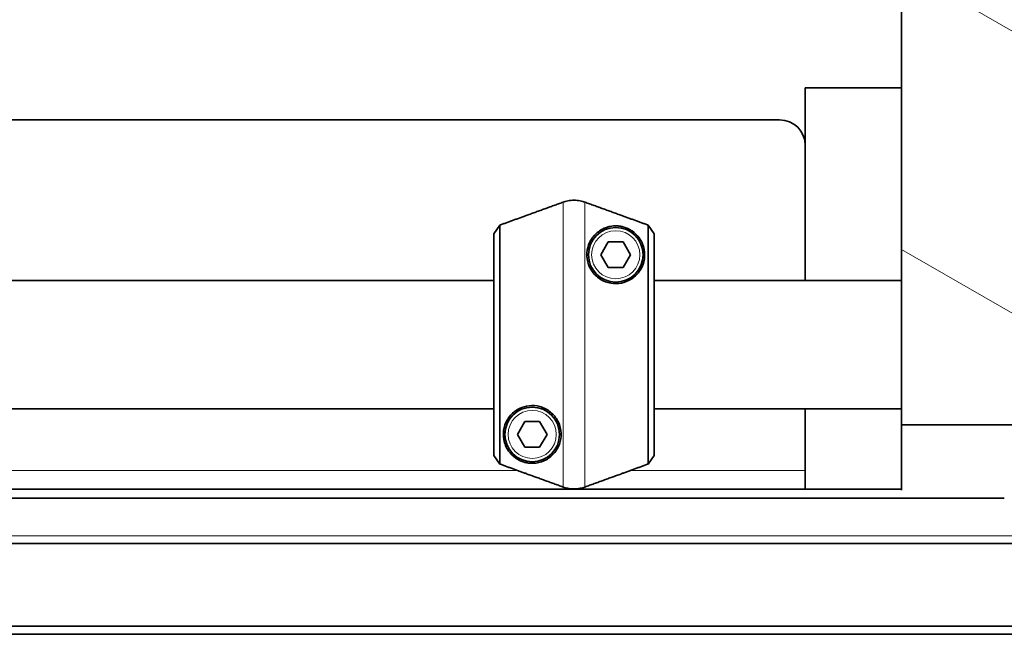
# Model space of a CAD drawing. Header units: millimetres. Extents: x 0 to 7128, y 0 to 5040.
# Tile 38 of 215: x 2201 to 2354, y 306 to 402. Entities that reach past the tile are written whole.
import ezdxf

# ---------------------------------------------------------------- set-up
doc = ezdxf.new("R2010")
doc.units = ezdxf.units.MM
doc.header["$LTSCALE"] = 12
doc.layers.add('Spigoli tangenti visibili(ISO)', color=7, linetype='Continuous', lineweight=15, true_color=0x00803f)
doc.layers.add('Tratteggio', color=7, linetype='Continuous', lineweight=9, true_color=0x1e1e47)
doc.layers.add('Spigoli visibili(ISO)', color=7, linetype='Continuous', lineweight=35)

msp = doc.modelspace()

# ---------------------------------------------------------------- hatches: boundary and pattern name
at = {"layer": 'Tratteggio'}
h = msp.add_hatch(dxfattribs=at)
h.set_pattern_fill('ANSI31', color=256, scale=304.8, angle=105.00025, style=0)
h.set_pattern_definition([(150.0002, (0, 0), (-19.04986, -32.99565), [])])
h.paths.add_polyline_path([(2357.926, 501.697), (2337.926, 501.697), (2337.926, 338.697), (2357.926, 338.697)])

# ---------------------------------------------------------------- linework, layer by layer
at = {"layer": 'Spigoli tangenti visibili(ISO)'}
for p, q in [((2285.216, 329), (2285.216, 373.394)), ((2288.636, 329), (2288.636, 373.394)), ((2278.111, 331.586), (2193.741, 331.586)), ((2322.926, 331.586), (2295.741, 331.586)), ((675.926, 321.369), (2355.926, 321.369))]:
    msp.add_line(p, q, dxfattribs=at)
for centre in [(2293.426, 365.197), (2280.426, 337.197)]:
    msp.add_circle(centre, 3.75, dxfattribs=at)
at = {"layer": 'Spigoli visibili(ISO)'}
for p, q in [((2337.926, 501.697), (2337.926, 338.697)), ((2322.926, 361.197), (2322.926, 391.197)), ((2322.926, 391.197), (2337.926, 391.197)), ((2318.926, 386.21), (1544.926, 386.21)), ((2275.365, 369.809), (2274.426, 368.467)), ((2275.365, 369.809), (2275.365, 332.586)), ((2299.426, 368.467), (2298.486, 369.809)), ((2298.486, 332.586), (2298.486, 369.809)), ((2274.426, 333.928), (2274.426, 368.467)), ((2299.426, 368.467), (2299.426, 333.928)), ((2291.116, 365.197), (2292.271, 367.197)), ((2292.271, 367.197), (2294.58, 367.197)), ((2294.58, 367.197), (2295.735, 365.197)), ((2292.271, 363.197), (2291.116, 365.197)), ((2295.735, 365.197), (2294.58, 363.197)), ((2294.58, 363.197), (2292.271, 363.197)), ((2274.426, 361.197), (2197.426, 361.197)), ((2337.926, 361.197), (2299.426, 361.197)), ((2274.426, 341.197), (2197.426, 341.197)), ((2337.926, 341.197), (2299.426, 341.197)), ((2322.926, 328.682), (2322.926, 341.197)), ((2278.116, 337.197), (2279.271, 339.197)), ((2279.271, 339.197), (2281.58, 339.197)), ((2281.58, 339.197), (2282.735, 337.197)), ((2337.926, 338.697), (2357.926, 338.697)), ((2337.926, 338.697), (2337.926, 328.518)), ((2279.271, 335.197), (2278.116, 337.197)), ((2282.735, 337.197), (2281.58, 335.197)), ((2281.58, 335.197), (2279.271, 335.197)), ((2274.426, 333.928), (2275.365, 332.586)), ((2298.486, 332.586), (2299.426, 333.928)), ((693.926, 328.682), (2337.926, 328.682)), ((677.926, 327.268), (2353.926, 327.268)), ((2355.926, 320.197), (675.926, 320.197)), ((2423.926, 307.338), (607.926, 307.338)), ((2423.926, 306.042), (607.926, 306.042))]:
    msp.add_line(p, q, dxfattribs=at)
for centre in [(2293.426, 365.197), (2280.426, 337.197)]:
    msp.add_circle(centre, 4.25, dxfattribs=at)
msp.add_ellipse((2318.926, 382.27), major_axis=(4, 0), ratio=0.9848078, start_param=0, end_param=1.5707963, dxfattribs=at)
for points in [[(2285.216, 373.394), (2279.858, 371.444), (2275.365, 369.809)], [(2298.486, 369.809), (2293.994, 371.444), (2288.636, 373.394)], [(2275.365, 332.586), (2279.858, 330.95), (2285.216, 329)], [(2288.636, 329), (2293.994, 330.95), (2298.486, 332.586)]]:
    msp.add_rational_spline(points, [1, 1.00388159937, 1], degree=2, dxfattribs=at)
for points, knots in [([(2288.636, 373.394), (2288.405, 373.478), (2288.155, 373.549), (2287.571, 373.665), (2287.234, 373.696), (2286.926, 373.696), (2286.617, 373.696), (2286.28, 373.665), (2285.697, 373.549), (2285.447, 373.478), (2285.216, 373.394)], [-0.16372396, -0.16372396, -0.16372396, -0.16372396, -0.09255801, -0.09255801, 0, 0, 0, 0.09255801, 0.09255801, 0.16372396, 0.16372396, 0.16372396, 0.16372396]), ([(2292.681, 360.759), (2292.107, 360.856), (2291.5, 361.081), (2290.438, 361.773), (2289.984, 362.239), (2289.28, 363.314), (2289.053, 363.965), (2288.882, 365.206), (2288.937, 365.795), (2289.219, 366.925), (2289.518, 367.514), (2290.293, 368.487), (2290.766, 368.87), (2291.71, 369.389), (2292.248, 369.581), (2293.136, 369.698), (2293.443, 369.709), (2293.934, 369.671), (2294.103, 369.65), (2294.459, 369.581), (2294.646, 369.534), (2295.041, 369.402), (2295.246, 369.318), (2295.629, 369.127), (2295.809, 369.019), (2296.441, 368.588), (2296.841, 368.163), (2297.475, 367.263), (2297.729, 366.662), (2297.968, 365.393), (2297.946, 364.724), (2297.668, 363.609), (2297.436, 363.068), (2296.734, 362.088), (2296.264, 361.651), (2295.333, 361.094), (2294.841, 360.891), (2293.781, 360.679), (2293.214, 360.67), (2292.681, 360.759)], [0, 0, 0, 0, 0.1832497, 0.1832497, 0.3664995, 0.3664995, 0.5839853, 0.5839853, 0.8014712, 0.8014712, 1.0856729, 1.0856729, 1.3698745, 1.3698745, 1.6301332, 1.6301332, 1.7602625, 1.7602625, 1.8253271, 1.8253271, 1.8903918, 1.8903918, 1.9515842, 1.9515842, 2.0127765, 2.0127765, 2.2083595, 2.2083595, 2.4815171, 2.4815171, 2.7546748, 2.7546748, 2.9771542, 2.9771542, 3.1996335, 3.1996335, 3.3698741, 3.3698741, 3.5401146, 3.5401146, 3.5401146, 3.5401146]), ([(2281.171, 341.635), (2281.745, 341.539), (2282.352, 341.313), (2283.413, 340.622), (2283.868, 340.155), (2284.572, 339.081), (2284.799, 338.43), (2284.969, 337.189), (2284.914, 336.599), (2284.633, 335.47), (2284.333, 334.88), (2283.559, 333.908), (2283.085, 333.524), (2282.141, 333.005), (2281.603, 332.813), (2280.715, 332.697), (2280.409, 332.685), (2279.918, 332.723), (2279.749, 332.745), (2279.393, 332.814), (2279.206, 332.86), (2278.81, 332.992), (2278.605, 333.076), (2278.222, 333.268), (2278.043, 333.375), (2277.41, 333.807), (2277.011, 334.231), (2276.377, 335.131), (2276.122, 335.732), (2275.884, 337.002), (2275.906, 337.67), (2276.184, 338.786), (2276.416, 339.326), (2277.117, 340.306), (2277.588, 340.743), (2278.519, 341.3), (2279.011, 341.503), (2280.07, 341.716), (2280.638, 341.725), (2281.171, 341.635)], [0, 0, 0, 0, 0.1832497, 0.1832497, 0.3664995, 0.3664995, 0.5839853, 0.5839853, 0.8014712, 0.8014712, 1.0856729, 1.0856729, 1.3698745, 1.3698745, 1.6301332, 1.6301332, 1.7602625, 1.7602625, 1.8253271, 1.8253271, 1.8903918, 1.8903918, 1.9515842, 1.9515842, 2.0127765, 2.0127765, 2.2083595, 2.2083595, 2.4815171, 2.4815171, 2.7546748, 2.7546748, 2.9771542, 2.9771542, 3.1996335, 3.1996335, 3.3698741, 3.3698741, 3.5401146, 3.5401146, 3.5401146, 3.5401146]), ([(2285.216, 329), (2285.447, 328.916), (2285.697, 328.845), (2286.28, 328.729), (2286.617, 328.699), (2286.926, 328.699), (2287.234, 328.699), (2287.571, 328.729), (2288.155, 328.845), (2288.405, 328.916), (2288.636, 329)], [-0.16372396, -0.16372396, -0.16372396, -0.16372396, -0.09255801, -0.09255801, 0, 0, 0, 0.09255801, 0.09255801, 0.16372396, 0.16372396, 0.16372396, 0.16372396])]:
    msp.add_open_spline(points, degree=3, knots=knots, dxfattribs=at)

doc.saveas('drawing.dxf')
